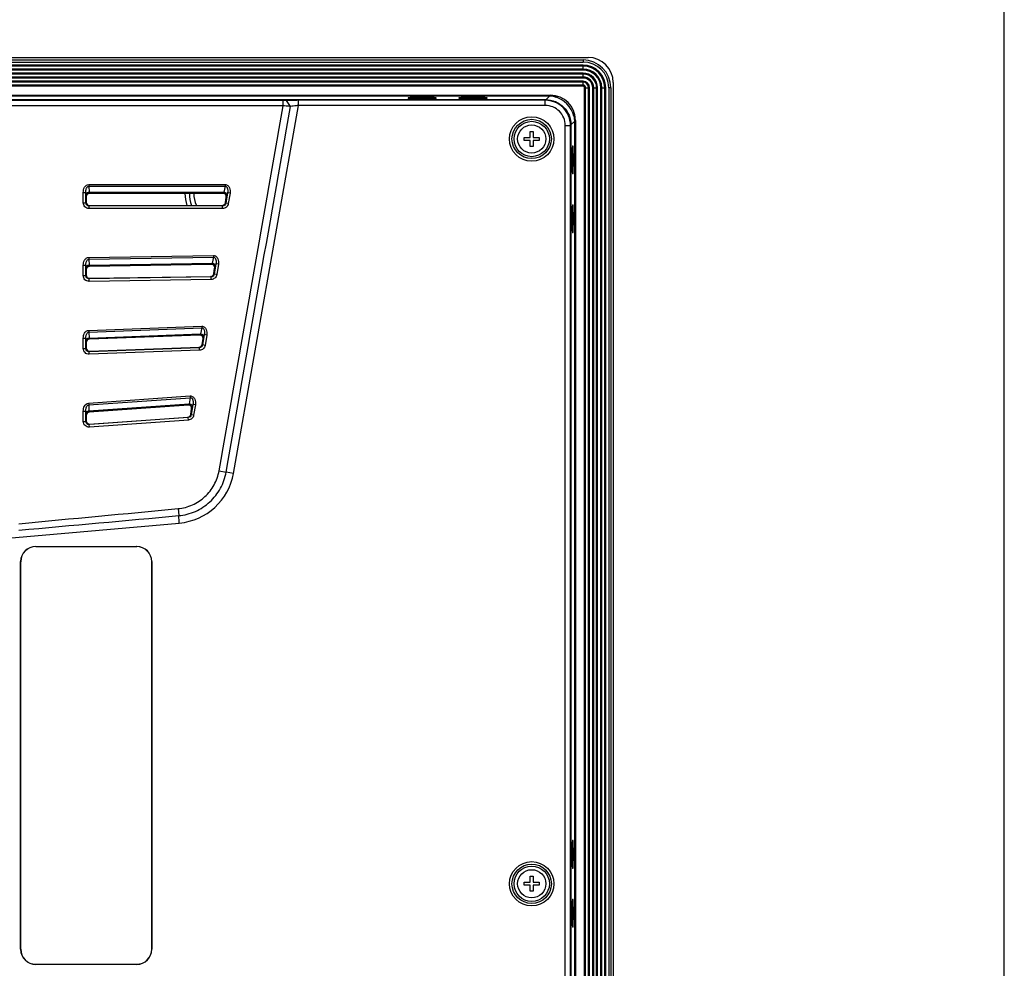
# Model space of a CAD drawing. Header units: millimetres. Extents: x 0 to 1682, y 0 to 1188.
# Tile 59 of 59: x 1486 to 1682, y 651 to 840. Entities that reach past the tile are written whole.
import ezdxf

# ---------------------------------------------------------------- set-up
doc = ezdxf.new("R2010")
doc.units = ezdxf.units.MM
doc.header["$LTSCALE"] = 92.51
for name, color, linetype in [('2D_TOPRT1950WD-FORMAT', 7, 'CONTINUOUS'), ('FRONT_BEZEL-RT1951WD-SHAPE', 7, 'CONTINUOUS'), ('GASKET-RT1951WD_BASE-SHAPE', 7, 'CONTINUOUS'), ('ISO7045-M3X10-4_8-SHAPE', 7, 'CONTINUOUS'), ('REAR_CASE-RT1951WD-SHAPE', 7, 'CONTINUOUS')]:
    doc.layers.add(name, color=color, linetype=linetype)

msp = doc.modelspace()

# ---------------------------------------------------------------- linework, layer by layer
at = {"layer": '2D_TOPRT1950WD-FORMAT', "color": 7, "linetype": 'Continuous'}
msp.add_line((1682, 0), (1682, 1188), dxfattribs=at)
at = {"layer": 'FRONT_BEZEL-RT1951WD-SHAPE', "color": 7, "linetype": 'Continuous'}
for p, q in [((1131.942913, 831.99285), (1599.349005, 831.99285)), ((1604.345959, 826.995896), (1604.345959, 508.589804)), ((1591.686159, 824.330004), (1339.579901, 824.330004)), ((1347.645959, 823.583349), (1590.939504, 823.583349)), ((1563.595959, 823.975071), (1563.595959, 823.891261)), ((1567.695959, 824.027452), (1565.095959, 824.027452)), ((1565.095959, 824.027452), (1565.095959, 823.83888)), ((1565.095959, 823.83888), (1567.695959, 823.83888)), ((1567.695959, 824.027452), (1567.695959, 823.83888)), ((1569.195959, 823.891261), (1569.195959, 823.975071)), ((1573.695959, 823.975071), (1573.695959, 823.891261)), ((1577.795959, 824.027452), (1575.195959, 824.027452)), ((1575.195959, 824.027452), (1575.195959, 823.83888)), ((1575.195959, 823.83888), (1577.795959, 823.83888)), ((1577.795959, 824.027452), (1577.795959, 823.83888)), ((1579.295959, 823.891261), (1579.295959, 823.975071)), ((1590.939504, 823.583349), (1591.686159, 824.330004)), ((1590.939504, 823.583349), (1590.939504, 823.544189)), ((1591.686159, 824.49285), (1591.686159, 824.330004)), ((1595.936458, 818.586395), (1596.683113, 819.33305)), ((1596.845959, 819.33305), (1596.683113, 819.33305)), ((1596.683113, 516.25265), (1596.683113, 819.33305)), ((1595.936458, 818.586395), (1595.897298, 818.586395)), ((1595.936458, 818.586395), (1595.936458, 516.999305)), ((1596.24437, 814.44285), (1596.32818, 814.44285)), ((1596.380561, 812.94285), (1596.191989, 812.94285)), ((1596.191989, 810.34285), (1596.191989, 812.94285)), ((1596.380561, 812.94285), (1596.380561, 810.34285)), ((1596.380561, 810.34285), (1596.191989, 810.34285)), ((1596.32818, 808.84285), (1596.24437, 808.84285)), ((1596.24437, 802.74285), (1596.32818, 802.74285)), ((1596.380561, 801.24285), (1596.191989, 801.24285)), ((1596.191989, 798.64285), (1596.191989, 801.24285)), ((1596.380561, 801.24285), (1596.380561, 798.64285)), ((1596.380561, 798.64285), (1596.191989, 798.64285)), ((1596.32818, 797.14285), (1596.24437, 797.14285)), ((1596.380561, 674.94285), (1596.191989, 674.94285)), ((1596.191989, 672.34285), (1596.191989, 674.94285)), ((1596.24437, 676.44285), (1596.32818, 676.44285)), ((1596.380561, 674.94285), (1596.380561, 672.34285)), ((1596.380561, 672.34285), (1596.191989, 672.34285)), ((1596.32818, 670.84285), (1596.24437, 670.84285)), ((1596.380561, 663.24285), (1596.191989, 663.24285)), ((1596.191989, 660.64285), (1596.191989, 663.24285)), ((1596.24437, 664.74285), (1596.32818, 664.74285)), ((1596.380561, 663.24285), (1596.380561, 660.64285)), ((1596.380561, 660.64285), (1596.191989, 660.64285)), ((1596.32818, 659.14285), (1596.24437, 659.14285))]:
    msp.add_line(p, q, dxfattribs=at)
for centre, radius, start, end in [((1591.686086, 819.320384), 5.00962, 81.09930186, 89.99916858), ((1591.02823, 821.773602), 2.878152, 55.50021014, 60.14057009), ((1594.126711, 818.675121), 2.878152, 29.85943638, 34.4997955), ((1591.673506, 819.332978), 5.009607, 0.00081973, 8.90071052), ((1526.790809, 805.00974), 7.5, 180.14786165, 198.7876669), ((1526.790809, 805.00974), 6.633975, 180.16678802, 201.35337829), ((1526.790809, 805.00974), 5.767949, 180.19237437, 204.75808474)]:
    msp.add_arc(centre, radius, start, end, dxfattribs=at)
for centre, major_axis, ratio, start_param, end_param in [((1599.342911, 826.989802), (-3.539843, -3.539843), 0.998782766, 2.3568034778, 3.9263818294), ((1565.095959, 823.975071), (1.5, 0), 0.0349207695, 1.5707963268, 3.1415926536), ((1565.095959, 823.891261), (1.5, 0), 0.0349207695, 3.1415926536, 4.7123889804), ((1567.695959, 823.975071), (1.5, 0), 0.0349207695, 6.2831853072, 7.853981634), ((1567.695959, 823.891261), (1.5, 0), 0.0349207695, -1.5707963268, 0), ((1575.195959, 823.975071), (1.5, 0), 0.0349207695, 1.5707963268, 3.1415926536), ((1575.195959, 823.891261), (1.5, 0), 0.0349207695, 3.1415926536, 4.7123889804), ((1577.795959, 823.975071), (1.5, 0), 0.0349207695, 6.2831853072, 7.853981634), ((1577.795959, 823.891261), (1.5, 0), 0.0349207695, -1.5707963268, 0), ((1591.606244, 819.253135), (3.539843, 3.539843), 0.998782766, -0.5741172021, 0.5741172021), ((1596.24437, 812.94285), (0, 1.5), 0.0349207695, 0, 1.5707963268), ((1596.32818, 812.94285), (0, 1.5), 0.0349207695, -1.5707963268, 0), ((1596.24437, 810.34285), (0, 1.5), 0.0349207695, -4.7123889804, -3.1415926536), ((1596.32818, 810.34285), (0, 1.5), 0.0349207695, -3.1415926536, -1.5707963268), ((1596.24437, 801.24285), (0, 1.5), 0.0349207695, 0, 1.5707963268), ((1596.32818, 801.24285), (0, 1.5), 0.0349207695, -1.5707963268, 0), ((1596.24437, 798.64285), (0, 1.5), 0.0349207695, -4.7123889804, -3.1415926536), ((1596.32818, 798.64285), (0, 1.5), 0.0349207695, -3.1415926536, -1.5707963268), ((1596.24437, 674.94285), (0, 1.5), 0.0349207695, 0, 1.5707963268), ((1596.32818, 674.94285), (0, 1.5), 0.0349207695, -1.5707963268, 0), ((1596.24437, 672.34285), (0, 1.5), 0.0349207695, -4.7123889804, -3.1415926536), ((1596.32818, 672.34285), (0, 1.5), 0.0349207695, -3.1415926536, -1.5707963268), ((1596.24437, 663.24285), (0, 1.5), 0.0349207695, 0, 1.5707963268), ((1596.32818, 663.24285), (0, 1.5), 0.0349207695, -1.5707963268, 0), ((1596.24437, 660.64285), (0, 1.5), 0.0349207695, -4.7123889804, -3.1415926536), ((1596.32818, 660.64285), (0, 1.5), 0.0349207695, -3.1415926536, -1.5707963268)]:
    msp.add_ellipse(centre, major_axis=major_axis, ratio=ratio, start_param=start_param, end_param=end_param, dxfattribs=at)
for points, knots in [([(1590.939504, 823.583349), (1591.589413, 823.583266), (1592.903427, 823.323364), (1594.564478, 822.211449), (1595.676449, 820.550391), (1595.936374, 819.236339), (1595.936458, 818.586395)], [0, 0, 0, 0, 0.2499984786, 0.4999930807, 0.7499877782, 1, 1, 1, 1]), ([(1592.461187, 824.269678), (1592.458993, 824.270937), (1592.469945, 824.284015), (1592.497969, 824.295309), (1592.566624, 824.332816), (1592.659676, 824.367272), (1592.730796, 824.391942), (1592.767968, 824.403518)], [0, 0, 0, 0, 0.0224618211, 0.0928258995, 0.3382333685, 0.6541744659, 1, 1, 1, 1]), ([(1596.756628, 820.414862), (1596.745052, 820.37769), (1596.720384, 820.306572), (1596.685928, 820.213529), (1596.648426, 820.144866), (1596.637129, 820.116849), (1596.624047, 820.105883), (1596.622787, 820.108078)], [0, 0, 0, 0, 0.3458211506, 0.6617320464, 0.9071232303, 0.9775186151, 1, 1, 1, 1])]:
    msp.add_open_spline(points, degree=3, knots=knots, dxfattribs=at)
at = {"layer": 'GASKET-RT1951WD_BASE-SHAPE', "color": 7, "linetype": 'Continuous'}
for p, q in [((1132.945959, 831.49285), (1598.345959, 831.49285)), ((1132.945959, 831.09285), (1598.345959, 831.09285)), ((1598.345959, 831.49285), (1598.345959, 831.09285)), ((1598.345959, 830.482748), (1132.945959, 830.482748)), ((1598.345959, 830.286788), (1132.945959, 830.286788)), ((1598.345959, 829.698911), (1132.945959, 829.698911)), ((1598.345959, 829.502952), (1132.945959, 829.502952)), ((1598.345959, 829.502952), (1598.345959, 830.482748)), ((1598.345959, 828.882748), (1132.945959, 828.882748)), ((1598.345959, 828.686788), (1132.945959, 828.686788)), ((1598.345959, 828.098911), (1132.945959, 828.098911)), ((1598.345959, 827.902952), (1132.945959, 827.902952)), ((1598.345959, 827.282748), (1132.945959, 827.282748)), ((1598.345959, 827.902952), (1598.345959, 828.882748)), ((1598.345959, 826.302952), (1598.345959, 827.282748)), ((1598.345959, 827.086788), (1132.945959, 827.086788)), ((1598.345959, 826.498911), (1339.542042, 826.498911)), ((1598.345959, 826.302952), (1339.545463, 826.302952)), ((1598.656061, 825.99285), (1599.635857, 825.99285)), ((1598.656061, 509.59285), (1598.656061, 825.99285)), ((1598.85202, 509.59285), (1598.85202, 825.99285)), ((1599.439897, 509.59285), (1599.439897, 825.99285)), ((1599.635857, 509.59285), (1599.635857, 825.99285)), ((1600.256061, 825.99285), (1601.235857, 825.99285)), ((1600.256061, 509.59285), (1600.256061, 825.99285)), ((1600.45202, 509.59285), (1600.45202, 825.99285)), ((1601.039897, 509.59285), (1601.039897, 825.99285)), ((1601.235857, 509.59285), (1601.235857, 825.99285)), ((1601.856061, 825.99285), (1602.835857, 825.99285)), ((1601.856061, 509.59285), (1601.856061, 825.99285)), ((1602.05202, 509.59285), (1602.05202, 825.99285)), ((1602.639897, 509.59285), (1602.639897, 825.99285)), ((1602.835857, 509.59285), (1602.835857, 825.99285)), ((1603.845959, 825.99285), (1603.445959, 825.99285)), ((1603.445959, 825.99285), (1603.445959, 509.59285)), ((1603.845959, 825.99285), (1603.845959, 509.59285)), ((1339.577058, 824.49285), (1591.845959, 824.49285)), ((1592.902651, 824.085076), (1593.140054, 824.322479)), ((1596.675588, 820.786945), (1596.438185, 820.549542)), ((1596.845959, 819.49285), (1596.845959, 516.09285))]:
    msp.add_line(p, q, dxfattribs=at)
for centre, radius in [((1598.345959, 825.99285), 5.5), ((1598.345959, 825.99285), 5.1), ((1598.345959, 825.99285), 4.489898), ((1598.345959, 825.99285), 4.293939), ((1598.345959, 825.99285), 3.706061), ((1598.345959, 825.99285), 3.510102), ((1598.345959, 825.99285), 2.889898), ((1598.345959, 825.99285), 2.693939), ((1598.345959, 825.99285), 2.106061), ((1598.345959, 825.99285), 1.910102), ((1598.345959, 825.99285), 1.289898), ((1598.345959, 825.99285), 1.093939), ((1598.345959, 825.99285), 0.506061), ((1598.345959, 825.99285), 0.310102), ((1591.845959, 819.49285), 5)]:
    msp.add_arc(centre, radius, 0, 90, dxfattribs=at)
at = {"layer": 'ISO7045-M3X10-4_8-SHAPE', "color": 7, "linetype": 'Continuous'}
for p, q in [((1586.645959, 816.09285), (1587.845959, 816.09285)), ((1586.645959, 815.49285), (1586.645959, 816.09285)), ((1587.845959, 815.49285), (1586.645959, 815.49285)), ((1587.845959, 817.29285), (1588.445959, 817.29285)), ((1587.845959, 816.09285), (1587.845959, 817.29285)), ((1587.845959, 814.29285), (1587.845959, 815.49285)), ((1588.445959, 817.29285), (1588.445959, 816.09285)), ((1588.445959, 816.09285), (1589.645959, 816.09285)), ((1589.645959, 815.49285), (1588.445959, 815.49285)), ((1588.445959, 815.49285), (1588.445959, 814.29285)), ((1589.645959, 816.09285), (1589.645959, 815.49285)), ((1588.445959, 814.29285), (1587.845959, 814.29285)), ((1587.845959, 669.29285), (1588.445959, 669.29285)), ((1587.845959, 668.09285), (1587.845959, 669.29285)), ((1588.445959, 669.29285), (1588.445959, 668.09285)), ((1586.645959, 668.09285), (1587.845959, 668.09285)), ((1586.645959, 667.49285), (1586.645959, 668.09285)), ((1587.845959, 667.49285), (1586.645959, 667.49285)), ((1587.845959, 666.29285), (1587.845959, 667.49285)), ((1588.445959, 668.09285), (1589.645959, 668.09285)), ((1589.645959, 667.49285), (1588.445959, 667.49285)), ((1588.445959, 667.49285), (1588.445959, 666.29285)), ((1589.645959, 668.09285), (1589.645959, 667.49285)), ((1588.445959, 666.29285), (1587.845959, 666.29285))]:
    msp.add_line(p, q, dxfattribs=at)
for centre in [(1588.145959, 815.79285), (1588.145959, 667.79285)]:
    msp.add_circle(centre, 2.8, dxfattribs=at)
at = {"layer": 'REAR_CASE-RT1951WD-SHAPE', "color": 7, "linetype": 'Continuous'}
for p, q in [((1538.771074, 823.426793), (1192.520843, 823.426793)), ((1590.9017, 823.545545), (1348.145959, 823.545545)), ((1538.771074, 822.391894), (1538.771074, 823.426793)), ((1540.237386, 822.264905), (1539.450277, 823.437782)), ((1590.844492, 823.488337), (1541.814524, 823.476384)), ((1541.821753, 822.441484), (1541.814524, 823.476384)), ((1590.844492, 823.488337), (1590.9017, 823.545545)), ((1590.851721, 822.453438), (1590.844492, 823.488337)), ((1538.771074, 822.391894), (1192.520843, 822.391894)), ((1528.934061, 749.35175), (1541.821753, 822.441484)), ((1590.851721, 822.453438), (1541.821753, 822.441484)), ((1594.814742, 818.492349), (1595.842412, 818.492349)), ((1594.814742, 517.09335), (1594.814742, 818.492349)), ((1595.842412, 818.492349), (1595.898654, 818.548591)), ((1595.842412, 517.09335), (1595.842412, 818.492349)), ((1595.898654, 517.037108), (1595.898654, 818.548591)), ((1500.201826, 806.749956), (1500.201826, 806.396403)), ((1500.201826, 806.749956), (1527.265102, 806.749956)), ((1500.201826, 806.396403), (1500.263516, 805.219292)), ((1500.201826, 806.396403), (1527.265091, 806.396403)), ((1527.265091, 806.396403), (1527.009829, 805.219281)), ((1527.265102, 806.749956), (1527.265102, 806.396403)), ((1499.092865, 803.13818), (1499.092865, 805.183797)), ((1499.092865, 805.183797), (1499.592179, 805.183797)), ((1499.592179, 805.183797), (1499.614407, 804.759662)), ((1499.592179, 803.13818), (1499.592179, 805.183797)), ((1499.659017, 804.380682), (1499.698366, 804.341333)), ((1499.698366, 804.341333), (1499.698366, 803.244367)), ((1500.263516, 805.219292), (1527.009829, 805.219281)), ((1500.308126, 805.029791), (1526.902565, 805.029791)), ((1500.308126, 805.029791), (1500.347476, 804.990442)), ((1526.856248, 804.990442), (1500.347476, 804.990442)), ((1526.902565, 805.029791), (1526.856248, 804.990442)), ((1527.31719, 803.139468), (1527.496825, 804.236434)), ((1527.742385, 805.078899), (1527.407402, 803.033281)), ((1527.543142, 804.275784), (1527.496825, 804.236434)), ((1527.742385, 805.078899), (1527.650406, 804.654763)), ((1528.235137, 804.998208), (1527.742385, 805.078899)), ((1528.235137, 804.998208), (1527.900154, 802.95259)), ((1499.092865, 803.13818), (1499.592179, 803.13818)), ((1499.592179, 803.13818), (1499.698366, 803.244367)), ((1500.241289, 802.48907), (1500.347476, 802.595257)), ((1500.241289, 801.989756), (1500.241289, 802.48907)), ((1526.766825, 802.48907), (1500.241289, 802.48907)), ((1526.766825, 801.989756), (1500.241289, 801.989756)), ((1500.347476, 802.595257), (1526.676613, 802.595257)), ((1526.766825, 802.48907), (1526.676613, 802.595257)), ((1526.766825, 801.989756), (1526.766825, 802.48907)), ((1527.407402, 803.033281), (1527.31719, 803.139468)), ((1527.900154, 802.95259), (1527.407402, 803.033281)), ((1500.189054, 792.258699), (1524.94299, 792.647565)), ((1500.189054, 792.258699), (1500.194607, 791.905189)), ((1500.194607, 791.905189), (1524.948544, 792.294055)), ((1524.948544, 792.294055), (1524.692588, 791.112767)), ((1524.94299, 792.647565), (1524.948544, 792.294055)), ((1499.092865, 788.647605), (1499.092865, 790.693167)), ((1499.092865, 790.693167), (1499.592179, 790.693167)), ((1499.592179, 790.693167), (1499.614407, 790.269328)), ((1499.592179, 788.647605), (1499.592179, 790.693167)), ((1500.194607, 791.905189), (1500.256297, 790.728891)), ((1500.256297, 790.728891), (1524.692588, 791.112767)), ((1500.297931, 790.540032), (1524.582064, 790.921517)), ((1500.297931, 790.540032), (1500.33728, 790.501296)), ((1524.535626, 790.881434), (1500.33728, 790.501296)), ((1524.582064, 790.921517), (1524.535626, 790.881434)), ((1525.006329, 789.027884), (1525.186399, 790.127506)), ((1525.43261, 790.973942), (1525.096772, 788.923105)), ((1525.232837, 790.16759), (1525.186399, 790.127506)), ((1525.43261, 790.973942), (1525.340385, 790.548305)), ((1525.925361, 790.893251), (1525.43261, 790.973942)), ((1525.925361, 790.893251), (1525.589524, 788.842414)), ((1499.092865, 788.647605), (1499.592179, 788.647605)), ((1499.592179, 788.647605), (1499.698366, 788.755474)), ((1499.659017, 789.891003), (1499.698366, 789.852266)), ((1499.698366, 789.852266), (1499.698366, 788.755474)), ((1524.466391, 788.378974), (1500.251484, 787.998576)), ((1500.251484, 787.998576), (1500.357671, 788.106444)), ((1500.259327, 787.499323), (1500.251484, 787.998576)), ((1500.357671, 788.106444), (1524.375948, 788.483754)), ((1524.466391, 788.378974), (1524.375948, 788.483754)), ((1524.474234, 787.879721), (1524.466391, 788.378974)), ((1525.096772, 788.923105), (1525.006329, 789.027884)), ((1525.589524, 788.842414), (1525.096772, 788.923105)), ((1524.474234, 787.879721), (1500.259327, 787.499323)), ((1500.172029, 777.770394), (1522.624629, 778.593693)), ((1500.184984, 777.417078), (1522.637584, 778.240377)), ((1522.637584, 778.240377), (1522.380639, 777.053042)), ((1522.624629, 778.593693), (1522.637584, 778.240377)), ((1500.172029, 777.770394), (1500.184984, 777.417078)), ((1500.184984, 777.417078), (1500.246674, 776.241427)), ((1500.246674, 776.241427), (1522.380639, 777.053042)), ((1500.28434, 776.053191), (1522.265741, 776.859212)), ((1522.21914, 776.818128), (1500.32369, 776.015258)), ((1522.265741, 776.859212), (1522.21914, 776.818128)), ((1523.13064, 776.916649), (1522.793684, 774.858981)), ((1523.13064, 776.916649), (1523.038058, 776.488833)), ((1523.623391, 776.835957), (1523.13064, 776.916649)), ((1523.623391, 776.835957), (1523.286435, 774.77829)), ((1499.092865, 776.205722), (1499.592179, 776.205722)), ((1499.092865, 774.16041), (1499.092865, 776.205722)), ((1499.592179, 776.205722), (1499.614407, 775.782116)), ((1499.592179, 774.16041), (1499.592179, 776.205722)), ((1499.659017, 775.404518), (1499.698366, 775.366585)), ((1499.698366, 775.366585), (1499.698366, 774.270562)), ((1522.176892, 774.315206), (1500.265074, 773.511736)), ((1500.28434, 776.053191), (1500.32369, 776.015258)), ((1500.371261, 773.621888), (1522.086147, 774.418137)), ((1522.176892, 774.315206), (1522.086147, 774.418137)), ((1522.195189, 773.816227), (1522.176892, 774.315206)), ((1522.702938, 774.961912), (1522.883503, 776.064556)), ((1522.793684, 774.858981), (1522.702938, 774.961912)), ((1523.286435, 774.77829), (1522.793684, 774.858981)), ((1522.930104, 776.10564), (1522.883503, 776.064556)), ((1499.092865, 774.16041), (1499.592179, 774.16041)), ((1499.592179, 774.16041), (1499.698366, 774.270562)), ((1500.265074, 773.511736), (1500.371261, 773.621888)), ((1500.283371, 773.012757), (1500.265074, 773.511736)), ((1522.195189, 773.816227), (1500.283371, 773.012757)), ((1500.143687, 763.290014), (1520.327385, 764.7368)), ((1520.327385, 764.7368), (1520.352663, 764.384151)), ((1500.143687, 763.290014), (1500.168965, 762.937366)), ((1500.168965, 762.937366), (1520.352663, 764.384151)), ((1500.168965, 762.937366), (1500.230655, 761.761645)), ((1500.230655, 761.761645), (1520.093857, 763.185457)), ((1500.261717, 761.573896), (1519.97161, 762.986719)), ((1519.924726, 762.943908), (1500.301066, 761.537266)), ((1519.97161, 762.986719), (1519.924726, 762.943908)), ((1520.352663, 764.384151), (1520.093857, 763.185457)), ((1520.860548, 763.054024), (1520.521779, 760.985289)), ((1520.860548, 763.054024), (1520.767296, 762.622116)), ((1521.353299, 762.973333), (1520.860548, 763.054024)), ((1521.353299, 762.973333), (1521.014531, 760.904598)), ((1499.092865, 761.726833), (1499.592179, 761.726833)), ((1499.092865, 759.682381), (1499.092865, 761.726833)), ((1499.592179, 761.726833), (1499.614407, 761.303202)), ((1499.592179, 759.682381), (1499.592179, 761.726833)), ((1499.659017, 760.926448), (1499.698366, 760.889818)), ((1499.698366, 760.889818), (1499.698366, 759.796452)), ((1500.261717, 761.573896), (1500.301066, 761.537266)), ((1520.430541, 761.085208), (1520.611713, 762.191561)), ((1520.521779, 760.985289), (1520.430541, 761.085208)), ((1521.014531, 760.904598), (1520.521779, 760.985289)), ((1520.658597, 762.234372), (1520.611713, 762.191561)), ((1499.092865, 759.682381), (1499.592179, 759.682381)), ((1499.592179, 759.682381), (1499.698366, 759.796452)), ((1519.927612, 760.442739), (1500.287698, 759.034933)), ((1500.287698, 759.034933), (1500.393885, 759.149004)), ((1500.323398, 758.536896), (1500.287698, 759.034933)), ((1519.963312, 759.944703), (1500.323398, 758.536896)), ((1500.393885, 759.149004), (1519.836373, 760.542659)), ((1519.927612, 760.442739), (1519.836373, 760.542659)), ((1519.963312, 759.944703), (1519.927612, 760.442739)), ((1526.058444, 749.858103), (1527.466187, 749.611416)), ((1528.934061, 749.35175), (1527.466187, 749.611416)), ((1517.908087, 742.334613), (1518.038708, 740.944485)), ((1482.621794, 736.371806), (1518.162237, 739.481192)), ((1489.652565, 734.813813), (1509.702082, 734.813813)), ((1489.652565, 734.813813), (1489.673537, 734.79285)), ((1489.673537, 734.79285), (1509.681126, 734.79285)), ((1509.702082, 734.813813), (1509.681126, 734.79285)), ((1486.656677, 654.766679), (1486.656677, 731.819021)), ((1486.656677, 731.819021), (1486.677648, 731.798057)), ((1486.677648, 654.787642), (1486.677648, 731.798057)), ((1512.69797, 731.816828), (1512.677015, 731.795865)), ((1512.677015, 654.789835), (1512.677015, 731.795865)), ((1512.69797, 731.816828), (1512.69797, 654.768871)), ((1486.656677, 654.766679), (1486.677648, 654.787642)), ((1512.69797, 654.768871), (1512.677015, 654.789835)), ((1489.652565, 651.771886), (1489.673537, 651.79285)), ((1509.702082, 651.771886), (1489.652565, 651.771886)), ((1489.673537, 651.79285), (1509.681126, 651.79285)), ((1509.702082, 651.771886), (1509.681126, 651.79285))]:
    msp.add_line(p, q, dxfattribs=at)
for centre, radius in [((1588.145128, 815.792852), 4.403741), ((1588.141638, 815.792852), 3.908606), ((1588.145959, 815.79285), 3.511427), ((1588.145128, 667.792848), 4.403741), ((1588.141638, 667.792852), 3.908606), ((1588.145959, 667.79285), 3.511427)]:
    msp.add_circle(centre, radius, dxfattribs=at)
msp.add_arc((1517.116358, 751.435539), 12.000012, 275.00004401, 349.99995599, dxfattribs=at)
for centre, major_axis, ratio, start_param, end_param in [((1590.895606, 818.542497), (3.539843, 3.539843), 0.998782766, -0.7847891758, 0.7847891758), ((1500.349258, 804.33955), (-0.46088, 0.46088), 0.9972646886, -0.7840286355, 0.7840286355), ((1526.854149, 804.33955), (0.496988, 0.422222), 0.9967400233, -0.8649443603, 0.8649443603), ((1500.349258, 803.246149), (0.46088, 0.46088), 0.9972646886, -3.9256212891, -2.3575640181), ((1526.675098, 803.246149), (-0.42184, 0.496537), 0.9976438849, -3.8446692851, -2.4385160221), ((1500.349258, 789.850511), (0.464466, -0.457227), 0.9973068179, 2.3653966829, 3.9177886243), ((1524.543718, 790.230588), (0.493686, 0.426139), 0.9966790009, -0.8727724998, 0.8727724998), ((1500.349258, 788.757285), (0.457266, 0.464506), 0.9972212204, -3.9334536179, -2.3497316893), ((1524.364234, 789.134542), (-0.425713, 0.493194), 0.9976747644, -3.8368336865, -2.4463516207), ((1522.240814, 776.167593), (0.489238, 0.431322), 0.9965942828, -0.8832092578, 0.8832092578), ((1500.349258, 775.364866), (0.469203, -0.452313), 0.9973609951, 2.3758407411, 3.9073445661), ((1522.060837, 775.068538), (-0.430837, 0.488689), 0.997714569, -3.826385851, -2.4567994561), ((1500.349258, 774.272411), (0.452404, 0.469297), 0.9971610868, -3.9438961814, -2.3392891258), ((1519.969011, 762.29452), (0.481709, 0.439861), 0.996443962, -0.9006018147, 0.9006018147), ((1500.349258, 760.888159), (0.476985, -0.444018), 0.9974465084, 2.393248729, 3.8899365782), ((1519.788432, 761.191784), (-0.439273, 0.481065), 0.9977776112, -3.8089718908, -2.4742134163), ((1500.349258, 759.798367), (0.444192, 0.477172), 0.9970549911, -3.9612990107, -2.3218862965), ((1489.661893, 731.809696), (2.249047, -1.999507), 0.9968794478, 2.2990790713, 3.866771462), ((1489.682865, 731.788732), (2.249047, -1.999507), 0.9968794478, 2.2990790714, 3.866771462), ((1509.673996, 731.788732), (1.95777, 2.282592), 0.9976006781, -0.8606638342, 0.7077583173), ((1509.694952, 731.809696), (1.95777, 2.282592), 0.9976006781, -0.8606638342, 0.7077583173), ((1489.661893, 654.776003), (2.249047, 1.999507), 0.9968794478, 2.4164138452, 3.9841062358), ((1489.682865, 654.796967), (2.249047, 1.999507), 0.9968794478, 2.4164138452, 3.9841062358), ((1509.673996, 654.796967), (-1.95777, 2.282592), 0.9976006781, -3.8493509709, -2.2809288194), ((1509.694952, 654.776003), (-1.95777, 2.282592), 0.9976006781, -3.8493509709, -2.2809288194)]:
    msp.add_ellipse(centre, major_axis=major_axis, ratio=ratio, start_param=start_param, end_param=end_param, dxfattribs=at)
for points, knots in [([(1539.450277, 823.437782), (1539.403918, 823.435861), (1539.177583, 823.428728), (1538.951114, 823.426793), (1538.771074, 823.426793)], [0, 0, 0, 0, 0.204908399, 1, 1, 1, 1]), ([(1541.814524, 823.476384), (1541.591091, 823.476329), (1540.802913, 823.472815), (1540.014571, 823.461162), (1539.450277, 823.437782)], [0, 0, 0, 0, 0.2834683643, 1, 1, 1, 1]), ([(1595.842412, 818.492349), (1595.842249, 819.142356), (1595.582045, 820.456258), (1594.469796, 822.116833), (1592.808704, 823.228448), (1591.494579, 823.488299), (1590.844492, 823.488337)], [0, 0, 0, 0, 0.2500391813, 0.4999651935, 0.7499300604, 1, 1, 1, 1]), ([(1540.237386, 822.264905), (1540.1374, 822.27237), (1539.64833, 822.311188), (1539.159693, 822.355277), (1538.771074, 822.391894)], [0, 0, 0, 0, 0.2043689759, 1, 1, 1, 1]), ([(1541.821753, 822.441484), (1541.672116, 822.428384), (1541.143047, 822.378758), (1540.614461, 822.320949), (1540.237386, 822.264905)], [0, 0, 0, 0, 0.2826527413, 1, 1, 1, 1]), ([(1594.814742, 818.492349), (1594.814742, 819.007812), (1594.60868, 820.049749), (1593.726796, 821.366596), (1592.409429, 822.24785), (1591.367271, 822.453563), (1590.851721, 822.453438)], [0, 0, 0, 0, 0.2500520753, 0.4999569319, 0.7499054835, 1, 1, 1, 1]), ([(1499.092865, 805.183797), (1499.092867, 805.359967), (1499.133125, 805.713788), (1499.326273, 806.211517), (1499.673736, 806.624762), (1500.027857, 806.749951), (1500.201826, 806.749956)], [0, 0, 0, 0, 0.2511563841, 0.5020257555, 0.7519809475, 1, 1, 1, 1]), ([(1499.592179, 805.183797), (1499.590406, 805.305758), (1499.604638, 805.550473), (1499.673054, 805.85063), (1499.770292, 806.076794), (1499.872068, 806.233106), (1500.012378, 806.3611), (1500.139278, 806.397647), (1500.201826, 806.396403)], [0, 0, 0, 0, 0.2478628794, 0.4961905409, 0.6210140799, 0.7464709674, 0.8728696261, 1, 1, 1, 1]), ([(1527.265091, 806.396403), (1527.331165, 806.401655), (1527.469948, 806.369714), (1527.612206, 806.222607), (1527.700076, 806.044608), (1527.769031, 805.79201), (1527.791746, 805.465481), (1527.765168, 805.20644), (1527.742385, 805.078899)], [0, 0, 0, 0, 0.1268053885, 0.2533385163, 0.3789352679, 0.5038253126, 0.752139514, 1, 1, 1, 1]), ([(1527.265102, 806.749956), (1527.359053, 806.749952), (1527.548839, 806.716845), (1527.878967, 806.525353), (1528.155286, 806.120879), (1528.281849, 805.564639), (1528.265562, 805.184024), (1528.235137, 804.998208)], [0, 0, 0, 0, 0.1250524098, 0.2501974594, 0.4991496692, 0.7493759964, 1, 1, 1, 1]), ([(1499.614407, 804.759662), (1499.617557, 804.819915), (1499.66235, 804.947406), (1499.813308, 805.094176), (1500.022128, 805.191807), (1500.18146, 805.217131), (1500.263517, 805.219281)], [0, 0, 0, 0, 0.2098146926, 0.4469815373, 0.7145520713, 1, 1, 1, 1]), ([(1499.614407, 804.759662), (1499.617068, 804.708911), (1499.622884, 804.619796), (1499.631737, 804.503188), (1499.644616, 804.430033), (1499.650468, 804.389241), (1499.659017, 804.380682)], [0, 0, 0, 0, 0.3982231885, 0.7031374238, 0.9052093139, 1, 1, 1, 1]), ([(1500.263514, 805.219292), (1500.268225, 805.174268), (1500.275246, 805.114615), (1500.292339, 805.053339), (1500.301859, 805.032934), (1500.308128, 805.029791)], [0, 0, 0, 0, 0.6899819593, 0.8931070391, 1, 1, 1, 1]), ([(1527.009833, 805.219281), (1526.990247, 805.174058), (1526.963609, 805.114113), (1526.925866, 805.053026), (1526.91035, 805.033109), (1526.902562, 805.029791)], [0, 0, 0, 0, 0.67435888, 0.8841726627, 1, 1, 1, 1]), ([(1527.009829, 805.219281), (1527.097881, 805.209733), (1527.267683, 805.166353), (1527.482324, 805.037959), (1527.627772, 804.86223), (1527.657406, 804.718751), (1527.650406, 804.654763)], [0, 0, 0, 0, 0.2849655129, 0.5549162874, 0.7928935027, 1, 1, 1, 1]), ([(1527.650406, 804.654763), (1527.639422, 804.604119), (1527.618963, 804.514918), (1527.590792, 804.398456), (1527.565844, 804.324685), (1527.553012, 804.284178), (1527.543142, 804.275784)], [0, 0, 0, 0, 0.3935694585, 0.6975369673, 0.901596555, 1, 1, 1, 1]), ([(1500.241289, 801.989756), (1500.091907, 801.989762), (1499.789873, 802.049363), (1499.408002, 802.304846), (1499.152484, 802.68672), (1499.092873, 802.988778), (1499.092865, 803.13818)], [0, 0, 0, 0, 0.2499976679, 0.4999820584, 0.7499674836, 1, 1, 1, 1]), ([(1500.241289, 802.489071), (1500.075571, 802.488728), (1499.729557, 802.626435), (1499.591838, 802.97245), (1499.59218, 803.13818)], [0, 0, 0, 0, 0.4999827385, 1, 1, 1, 1]), ([(1527.407402, 803.033281), (1527.383531, 802.885884), (1527.22519, 802.598657), (1526.91615, 802.488808), (1526.766825, 802.48907)], [0, 0, 0, 0, 0.4999883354, 1, 1, 1, 1]), ([(1527.900154, 802.95259), (1527.857472, 802.691999), (1527.576779, 802.184817), (1527.030901, 801.989765), (1526.766825, 801.989756)], [0, 0, 0, 0, 0.4999884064, 1, 1, 1, 1]), ([(1499.092865, 790.693167), (1499.092867, 790.868245), (1499.132654, 791.21985), (1499.323473, 791.714894), (1499.666329, 792.127146), (1500.016132, 792.255978), (1500.189054, 792.258699)], [0, 0, 0, 0, 0.2511285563, 0.501973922, 0.7519337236, 1, 1, 1, 1]), ([(1524.94299, 792.647565), (1525.037551, 792.649045), (1525.229141, 792.618611), (1525.563721, 792.429475), (1525.844076, 792.023255), (1525.972239, 791.463478), (1525.955988, 791.080303), (1525.925361, 790.893251)], [0, 0, 0, 0, 0.1250577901, 0.2502018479, 0.4991221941, 0.7493579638, 1, 1, 1, 1]), ([(1524.948544, 792.294055), (1525.014904, 792.300742), (1525.155457, 792.271654), (1525.300364, 792.124762), (1525.38945, 791.945888), (1525.459286, 791.691728), (1525.482267, 791.36305), (1525.45554, 791.102317), (1525.43261, 790.973942)], [0, 0, 0, 0, 0.1267711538, 0.2533074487, 0.3789168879, 0.503814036, 0.7521330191, 1, 1, 1, 1]), ([(1499.592179, 790.693167), (1499.590414, 790.814502), (1499.60277, 791.027706), (1499.66414, 791.326477), (1499.763709, 791.58415), (1499.919895, 791.815755), (1500.102511, 791.905025), (1500.194607, 791.905189)], [0, 0, 0, 0, 0.2485834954, 0.4354151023, 0.6228515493, 0.8113407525, 1, 1, 1, 1]), ([(1499.614407, 790.269328), (1499.617532, 790.32915), (1499.661644, 790.455664), (1499.810618, 790.601932), (1500.017111, 790.699932), (1500.174909, 790.726118), (1500.256297, 790.728891)], [0, 0, 0, 0, 0.2100179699, 0.447111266, 0.7144890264, 1, 1, 1, 1]), ([(1499.614407, 790.269328), (1499.617068, 790.218616), (1499.622888, 790.129604), (1499.631724, 790.013111), (1499.644626, 789.940199), (1499.650446, 789.899451), (1499.659017, 789.891003)], [0, 0, 0, 0, 0.3985796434, 0.7036031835, 0.9055380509, 1, 1, 1, 1]), ([(1500.256296, 790.728891), (1500.260297, 790.683982), (1500.266394, 790.624465), (1500.282461, 790.563443), (1500.291731, 790.543068), (1500.297932, 790.540032)], [0, 0, 0, 0, 0.6915149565, 0.8941034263, 1, 1, 1, 1]), ([(1524.692593, 791.112767), (1524.672254, 791.067237), (1524.644614, 791.006846), (1524.605796, 790.945164), (1524.589976, 790.924983), (1524.582061, 790.921517)], [0, 0, 0, 0, 0.6728740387, 0.8834170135, 1, 1, 1, 1]), ([(1524.582064, 790.921517), (1524.675746, 790.922682), (1524.866232, 790.883133), (1525.098359, 790.709341), (1525.236376, 790.454317), (1525.247674, 790.260097), (1525.232837, 790.16759)], [0, 0, 0, 0, 0.2498739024, 0.5, 0.7501260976, 1, 1, 1, 1]), ([(1524.692588, 791.112767), (1524.781311, 791.103833), (1524.952672, 791.061259), (1525.169649, 790.933204), (1525.317116, 790.75705), (1525.34741, 790.612636), (1525.340385, 790.548305)], [0, 0, 0, 0, 0.2849358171, 0.5551550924, 0.7932158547, 1, 1, 1, 1]), ([(1525.340385, 790.548305), (1525.329377, 790.497506), (1525.308869, 790.407978), (1525.280617, 790.291074), (1525.255604, 790.216833), (1525.24272, 790.176131), (1525.232837, 790.16759)], [0, 0, 0, 0, 0.393030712, 0.6969241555, 0.9012270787, 1, 1, 1, 1]), ([(1500.259327, 787.499323), (1500.108489, 787.49696), (1499.802487, 787.55297), (1499.414135, 787.807313), (1499.153691, 788.191624), (1499.092873, 788.49673), (1499.092865, 788.647605)], [0, 0, 0, 0, 0.2499982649, 0.4999838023, 0.7499704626, 1, 1, 1, 1]), ([(1500.251484, 787.998576), (1500.084218, 787.995598), (1499.732435, 788.130683), (1499.59183, 788.480302), (1499.59218, 788.647605)], [0, 0, 0, 0, 0.4999844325, 1, 1, 1, 1]), ([(1525.096772, 788.923105), (1525.073152, 788.777289), (1524.917865, 788.493165), (1524.614103, 788.381041), (1524.466391, 788.378974)], [0, 0, 0, 0, 0.4999832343, 1, 1, 1, 1]), ([(1525.589524, 788.842414), (1525.547296, 788.584614), (1525.272023, 788.082877), (1524.735454, 787.883839), (1524.474234, 787.879721)], [0, 0, 0, 0, 0.4999833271, 1, 1, 1, 1]), ([(1522.624629, 778.593693), (1522.719979, 778.597184), (1522.913941, 778.570397), (1523.254499, 778.384501), (1523.540259, 777.97588), (1523.670508, 777.411314), (1523.654292, 777.024679), (1523.623391, 776.835957)], [0, 0, 0, 0, 0.1250667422, 0.2502088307, 0.4990845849, 0.7493331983, 1, 1, 1, 1]), ([(1522.637584, 778.240377), (1522.704294, 778.248995), (1522.847162, 778.22386), (1522.995701, 778.077275), (1523.086405, 777.897178), (1523.157403, 777.640861), (1523.180712, 777.309229), (1523.153771, 777.04617), (1523.13064, 776.916649)], [0, 0, 0, 0, 0.1267252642, 0.2532619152, 0.3788875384, 0.5037943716, 0.7521216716, 1, 1, 1, 1]), ([(1499.092865, 776.205722), (1499.092868, 776.379365), (1499.132017, 776.728052), (1499.319724, 777.219574), (1499.656483, 777.630547), (1500.000547, 777.764101), (1500.172029, 777.770394)], [0, 0, 0, 0, 0.2510922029, 0.5018994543, 0.7518675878, 1, 1, 1, 1]), ([(1499.592179, 776.205722), (1499.590426, 776.326241), (1499.602606, 776.538006), (1499.663129, 776.834809), (1499.761184, 777.091105), (1499.914769, 777.321848), (1500.093486, 777.414267), (1500.184984, 777.417078)], [0, 0, 0, 0, 0.2485510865, 0.4353496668, 0.6227538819, 0.811230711, 1, 1, 1, 1]), ([(1522.380644, 777.053043), (1522.359301, 777.00706), (1522.330322, 776.946011), (1522.290065, 776.883454), (1522.273828, 776.862884), (1522.265739, 776.859212)], [0, 0, 0, 0, 0.6708907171, 0.8824263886, 1, 1, 1, 1]), ([(1522.265741, 776.859212), (1522.360475, 776.862369), (1522.554066, 776.825852), (1522.791358, 776.652963), (1522.933144, 776.395873), (1522.945109, 776.199232), (1522.930104, 776.10564)], [0, 0, 0, 0, 0.2498679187, 0.5, 0.7501320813, 1, 1, 1, 1]), ([(1522.380639, 777.053042), (1522.47024, 777.044937), (1522.643663, 777.003462), (1522.863743, 776.875903), (1523.013917, 776.699243), (1523.045114, 776.553608), (1523.038058, 776.488833)], [0, 0, 0, 0, 0.2849000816, 0.5554891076, 0.7936637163, 1, 1, 1, 1]), ([(1523.038058, 776.488833), (1523.027015, 776.43781), (1523.006436, 776.347811), (1522.97807, 776.230272), (1522.952964, 776.155368), (1522.940009, 776.114382), (1522.930104, 776.10564)], [0, 0, 0, 0, 0.3922863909, 0.6960851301, 0.9007276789, 1, 1, 1, 1]), ([(1499.614407, 775.782116), (1499.617499, 775.841351), (1499.660719, 775.966546), (1499.807062, 776.112094), (1500.010449, 776.210536), (1500.16619, 776.23784), (1500.246674, 776.241427)], [0, 0, 0, 0, 0.2102739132, 0.4472694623, 0.7143994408, 1, 1, 1, 1]), ([(1499.614407, 775.782116), (1499.617067, 775.731442), (1499.622893, 775.642535), (1499.631704, 775.52615), (1499.644641, 775.453534), (1499.650414, 775.412822), (1499.659017, 775.404518)], [0, 0, 0, 0, 0.3990298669, 0.7042046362, 0.9059714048, 1, 1, 1, 1]), ([(1500.246674, 776.241427), (1500.249732, 776.196623), (1500.2546, 776.137217), (1500.269292, 776.076471), (1500.278227, 776.056091), (1500.284342, 776.053191)], [0, 0, 0, 0, 0.6935564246, 0.8954708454, 1, 1, 1, 1]), ([(1522.793684, 774.858981), (1522.7704, 774.715275), (1522.619133, 774.435288), (1522.322393, 774.320296), (1522.176892, 774.315206)], [0, 0, 0, 0, 0.4999825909, 1, 1, 1, 1]), ([(1523.286435, 774.77829), (1523.244817, 774.524213), (1522.976679, 774.02974), (1522.452496, 773.825675), (1522.195189, 773.816227)], [0, 0, 0, 0, 0.4999826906, 1, 1, 1, 1]), ([(1500.283371, 773.012757), (1500.13065, 773.007162), (1499.819416, 773.058239), (1499.422391, 773.310906), (1499.155324, 773.698406), (1499.09287, 774.007574), (1499.092865, 774.16041)], [0, 0, 0, 0, 0.249998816, 0.499989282, 0.7499810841, 1, 1, 1, 1]), ([(1500.265074, 773.511736), (1500.095811, 773.505165), (1499.736327, 773.636584), (1499.591816, 773.991012), (1499.592179, 774.16041)], [0, 0, 0, 0, 0.4999897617, 1, 1, 1, 1]), ([(1520.327385, 764.7368), (1520.423992, 764.743719), (1520.621849, 764.723222), (1520.972536, 764.542934), (1521.267366, 764.129987), (1521.400847, 763.557249), (1521.384655, 763.164809), (1521.353299, 762.973333)], [0, 0, 0, 0, 0.1250912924, 0.2502589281, 0.4991130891, 0.7494085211, 1, 1, 1, 1]), ([(1499.092865, 761.726833), (1499.092865, 761.898063), (1499.130955, 762.241918), (1499.313378, 762.727706), (1499.640086, 763.136757), (1499.97469, 763.277897), (1500.143687, 763.290014)], [0, 0, 0, 0, 0.2509267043, 0.5016798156, 0.7517114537, 1, 1, 1, 1]), ([(1499.592179, 761.726833), (1499.590445, 761.846052), (1499.604008, 762.085263), (1499.669253, 762.378907), (1499.761388, 762.601101), (1499.857292, 762.756021), (1499.988422, 762.886304), (1500.10797, 762.932542), (1500.168965, 762.937366)], [0, 0, 0, 0, 0.2478694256, 0.4962206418, 0.6210420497, 0.7464663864, 0.8728040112, 1, 1, 1, 1]), ([(1520.093863, 763.185458), (1520.07085, 763.138609), (1520.03963, 763.076293), (1519.996961, 763.012073), (1519.980005, 762.990761), (1519.971607, 762.986718)], [0, 0, 0, 0, 0.6675621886, 0.880804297, 1, 1, 1, 1]), ([(1519.97161, 762.986719), (1520.067998, 762.993292), (1520.266666, 762.962051), (1520.512607, 762.790891), (1520.660772, 762.530449), (1520.673879, 762.329768), (1520.658597, 762.234372)], [0, 0, 0, 0, 0.2498572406, 0.5, 0.7501427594, 1, 1, 1, 1]), ([(1520.093857, 763.185457), (1520.184884, 763.178758), (1520.361693, 763.139164), (1520.586913, 763.012548), (1520.741632, 762.835201), (1520.774394, 762.687593), (1520.767296, 762.622116)], [0, 0, 0, 0, 0.284849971, 0.5560861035, 0.7944574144, 1, 1, 1, 1]), ([(1520.352663, 764.384151), (1520.419861, 764.396032), (1520.566424, 764.377838), (1520.721316, 764.231865), (1520.814685, 764.049524), (1520.887596, 763.789395), (1520.911343, 763.452608), (1520.884027, 763.185519), (1520.860548, 763.054024)], [0, 0, 0, 0, 0.1266232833, 0.2531578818, 0.3788392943, 0.5037854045, 0.75214333, 1, 1, 1, 1]), ([(1520.767296, 762.622116), (1520.756189, 762.570677), (1520.735477, 762.479808), (1520.706904, 762.361084), (1520.681624, 762.284984), (1520.668543, 762.243464), (1520.658597, 762.234372)], [0, 0, 0, 0, 0.390978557, 0.6946291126, 0.8998770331, 1, 1, 1, 1]), ([(1499.614407, 761.303202), (1499.617447, 761.361435), (1499.659216, 761.484385), (1499.801218, 761.62861), (1499.999423, 761.727661), (1500.151706, 761.756745), (1500.230655, 761.761645)], [0, 0, 0, 0, 0.2106625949, 0.447495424, 0.7142353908, 1, 1, 1, 1]), ([(1499.614407, 761.303202), (1499.617066, 761.252549), (1499.6229, 761.163742), (1499.631666, 761.047423), (1499.644666, 760.975228), (1499.650355, 760.934522), (1499.659017, 760.926448)], [0, 0, 0, 0, 0.3997158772, 0.7051569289, 0.9066810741, 1, 1, 1, 1]), ([(1500.230655, 761.761645), (1500.23215, 761.716905), (1500.234984, 761.657506), (1500.247369, 761.59708), (1500.255733, 761.576587), (1500.261718, 761.573896)], [0, 0, 0, 0, 0.6969240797, 0.8978359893, 1, 1, 1, 1]), ([(1520.521779, 760.985289), (1520.499059, 760.845108), (1520.354366, 760.572021), (1520.069287, 760.452663), (1519.927612, 760.44274)], [0, 0, 0, 0, 0.4999780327, 1, 1, 1, 1]), ([(1521.014531, 760.904598), (1520.973933, 760.656744), (1520.71746, 760.174392), (1520.213846, 759.962673), (1519.963312, 759.944703)], [0, 0, 0, 0, 0.4999781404, 1, 1, 1, 1]), ([(1500.323398, 758.536896), (1500.167698, 758.525741), (1499.847906, 758.5682), (1499.436365, 758.817675), (1499.15809, 759.210326), (1499.092871, 759.526274), (1499.092865, 759.682381)], [0, 0, 0, 0, 0.2499999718, 0.4999926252, 0.7499865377, 1, 1, 1, 1]), ([(1500.287698, 759.034933), (1500.115293, 759.022189), (1499.742946, 759.147032), (1499.591795, 759.509501), (1499.592179, 759.682381)], [0, 0, 0, 0, 0.4999929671, 1, 1, 1, 1]), ([(1517.908087, 742.334613), (1518.892534, 742.427127), (1520.845771, 742.938367), (1523.36485, 744.599586), (1525.222213, 746.977825), (1525.887752, 748.884116), (1526.058444, 749.858103)], [0, 0, 0, 0, 0.2499990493, 0.4999944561, 0.7499892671, 1, 1, 1, 1]), ([(1518.038708, 740.944485), (1519.176004, 741.047271), (1521.433855, 741.630613), (1524.347908, 743.542348), (1526.497642, 746.285635), (1527.268398, 748.486677), (1527.466187, 749.611416)], [0, 0, 0, 0, 0.2499976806, 0.4999925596, 0.7499878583, 1, 1, 1, 1]), ([(1518.162237, 739.481192), (1518.150341, 739.61717), (1518.108061, 740.10484), (1518.066824, 740.592604), (1518.038708, 740.944485)], [0, 0, 0, 0, 0.2788514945, 1, 1, 1, 1])]:
    msp.add_open_spline(points, degree=3, knots=knots, dxfattribs=at)
for points in [[(1526.058444, 749.858103), (1530.295219, 774.036168), (1534.532782, 798.214095), (1538.771074, 822.391894)], [(1527.466187, 749.611416), (1531.722858, 773.829315), (1535.979935, 798.047143), (1540.237386, 822.264905)], [(1499.659017, 804.380682), (1499.65947, 804.54617), (1499.798478, 804.89033), (1500.142638, 805.029338), (1500.308126, 805.029791)], [(1526.902565, 805.029791), (1527.084077, 805.029206), (1527.464641, 804.858201), (1527.571897, 804.455004), (1527.543142, 804.275784)], [(1499.659017, 789.891003), (1499.659459, 790.054924), (1499.79557, 790.39557), (1500.134036, 790.537015), (1500.297931, 790.540032)], [(1499.659017, 775.404518), (1499.659444, 775.566346), (1499.791753, 775.902304), (1500.122636, 776.046834), (1500.28434, 776.053191)], [(1499.659017, 760.926448), (1499.659421, 761.084778), (1499.785528, 761.412926), (1500.103821, 761.562173), (1500.261717, 761.573896)], [(1486.278474, 739.345579), (1496.821098, 740.348048), (1507.36435, 741.343921), (1517.908087, 742.334613)], [(1486.268026, 738.05065), (1496.857964, 739.018432), (1507.448215, 739.982798), (1518.038708, 740.944485)]]:
    msp.add_open_spline(points, degree=3, dxfattribs=at)

doc.saveas('drawing.dxf')
